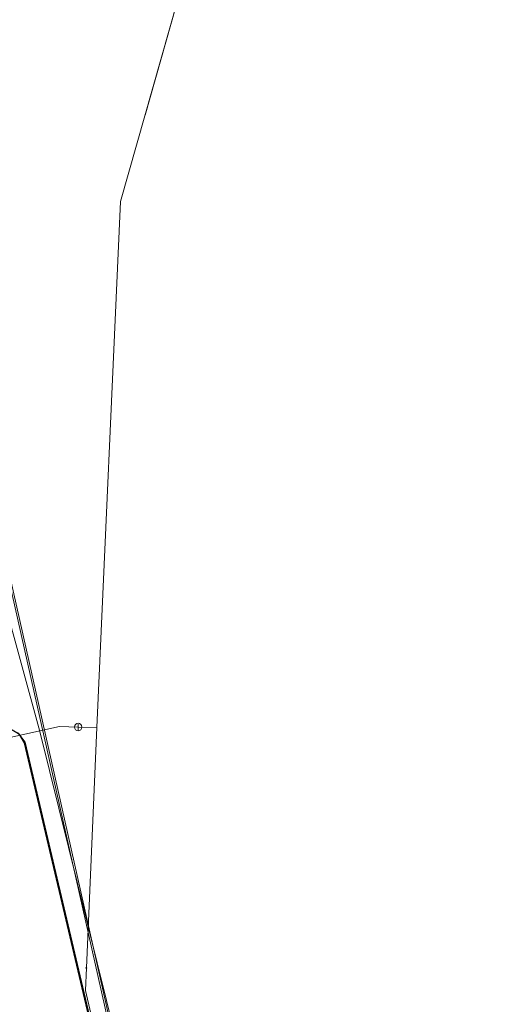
# Model space of a CAD drawing. Header units: metres. Extents: x 151922 to 154458, y 463415 to 464223.
# Tile 9 of 164: x 152112 to 152138, y 463522 to 463574. Entities that reach past the tile are written whole.
import ezdxf
from ezdxf.lldxf.tags import DXFTag

# ---------------------------------------------------------------- set-up
doc = ezdxf.new("R2010")
doc.units = ezdxf.units.M
doc.layers.get('0').update_dxf_attribs({"lineweight": 9})
for name, color, linetype, lineweight in [('B-PV-KL-DATA-G', 90, 'KL-DATA-SO', 9), ('B-PV-KL-DATA_DUCT-G', 90, 'Continuous', 9), ('B-PV-KL-DATA_KABELBED-G', 90, 'Continuous', 9), ('B-PV-KL-ET_LS-G', 190, 'KL-LS-SO', 9), ('B-PV-KL-WATER-G', 170, 'KL-WATER-SO', 9), ('B-PV-KL-WATER_HULPSTUK-S', 170, 'Continuous', 9), ('B-PV-KL-WATER_MANTELBUIS-G', 170, 'Continuous', 9)]:
    doc.layers.add(name, color=color, linetype=linetype, lineweight=lineweight)
doc.styles.add('NLCS-ISO', font='txt')
doc.styles.get("Standard").update_dxf_attribs({"font": 'arial.ttf'})
tags = doc.linetypes.add('KL-DATA-SO', pattern='A,4,-1,[101,NLCS.SHX,S=0.5,R=0,X=0,Y=0],-1,4,-1,["D",Standard,S=1,R=0,X=-0.25,Y=-0.5],-1.5', length=12.5).pattern_tags.tags
tags[18] = DXFTag(74, 10)
tags = doc.linetypes.add('KL-LS-SO', pattern='A,4,-1,[103,NLCS.SHX,S=0.75,R=0,X=0,Y=0],-1,4,-1,["L",Standard,S=1,R=0,X=0,Y=-0.5],-2', length=13).pattern_tags.tags
tags[18] = DXFTag(74, 10)
doc.linetypes.add('KL-WATER-SO', pattern='A,7,-0.5,[168,NLCS.SHX,S=0.75,R=0,X=0.75,Y=0],-2', length=9.5)

# ---------------------------------------------------------------- blocks, each defined once
blk = doc.blocks.new('SKL-WTB_HULP_AFSLUITER-SO')
at = {"color": 0, "linetype": 'ByBlock', "lineweight": 18}
blk.add_lwpolyline([(0, 0.8), (0, -0.8)], dxfattribs=at)
blk.add_circle((0, 0), 1, dxfattribs=at)
at = {"color": 0, "linetype": 'ByBlock', "lineweight": 18, "style": 'NLCS-ISO', "flags": 1}
for tag, p in [('TYPE', (1.5, 0)), ('OMSCHRIJVING', (1.5, -3)), ('LABEL', (1.5, -1.5))]:
    blk.add_attdef(tag, p, '', height=1, dxfattribs=at)
blk = doc.blocks.new('SKL-WTB_HULP_OVERIG-SO')
at = {"color": 0, "linetype": 'ByBlock', "lineweight": 18}
for points in [[(-0.14, 0.14), (0.14, -0.14)], [(0.14, 0.14), (-0.14, -0.14)]]:
    blk.add_lwpolyline(points, dxfattribs=at)
at = {"color": 0, "linetype": 'ByBlock', "lineweight": 18, "style": 'NLCS-ISO', "flags": 1}
for tag, p in [('TYPE', (1.5, 0)), ('OMSCHRIJVING', (1.5, -3)), ('LABEL', (1.5, -1.5))]:
    blk.add_attdef(tag, p, '', height=1, dxfattribs=at)

msp = doc.modelspace()

# ---------------------------------------------------------------- linework, layer by layer
at = {"layer": 'B-PV-KL-DATA-G', "ltscale": 0.5, "flags": 128}
for points in [[(152095.4, 463550.4), (152098.5, 463540), (152101.4, 463533.8), (152101.8, 463533.6), (152106.4, 463535.3), (152110.8, 463536.9), (152111.6, 463536.5), (152111.9, 463536), (152122.9, 463489.2), (152124.648, 463485.263)], [(152095.4, 463550.4), (152098.5, 463540), (152101.4, 463533.8), (152101.8, 463533.6), (152106.4, 463535.3), (152110.8, 463536.9), (152111.6, 463536.5), (152111.9, 463536), (152122.9, 463489.2), (152124.648, 463485.263)], [(152124.7, 463485.271), (152122.942, 463489.243), (152111.926, 463536.024), (152111.599, 463536.468), (152110.846, 463536.912), (152106.404, 463535.346), (152101.826, 463533.64), (152101.418, 463533.807), (152098.538, 463539.962), (152095.425, 463550.371)], [(152125.11, 463485.334), (152124.594, 463486.48), (152120.186, 463504.572), (152110.269, 463548.607), (152109.011, 463549.621), (152104.553, 463549.657), (152101.066, 463550.374)]]:
    msp.add_lwpolyline(points, dxfattribs=at)
at = {"layer": 'B-PV-KL-DATA_DUCT-G', "ltscale": 0.5, "flags": 128}
for points in [[(152098.857, 463535.347), (152099.145, 463534.664), (152099.299, 463534.607), (152099.31, 463534.666), (152099.445, 463535.625), (152100.14, 463533.619), (152101.174, 463533.913), (152101.545, 463533.535), (152106.404, 463535.346), (152110.846, 463536.912), (152111.599, 463536.468), (152111.926, 463536.024), (152122.942, 463489.243), (152124.7, 463485.271)], [(152098.857, 463535.347), (152099.145, 463534.664), (152099.299, 463534.607), (152099.189, 463533.997), (152099.273, 463533.373), (152101.174, 463533.913), (152101.545, 463533.535), (152106.404, 463535.346), (152110.846, 463536.912), (152111.599, 463536.468), (152111.926, 463536.024), (152122.942, 463489.243), (152124.7, 463485.271)], [(152098.857, 463535.347), (152099.145, 463534.664), (152099.299, 463534.607), (152099.31, 463534.666), (152099.445, 463535.625), (152100.14, 463533.619), (152101.174, 463533.913), (152101.545, 463533.535), (152106.404, 463535.346), (152110.846, 463536.912), (152111.599, 463536.468), (152111.926, 463536.024), (152122.942, 463489.243), (152124.7, 463485.271)], [(152102.324, 463532.543), (152101.168, 463532.165), (152100.607, 463533.752), (152101.174, 463533.913), (152101.545, 463533.535), (152106.404, 463535.346), (152110.846, 463536.912), (152111.599, 463536.468), (152111.926, 463536.024), (152122.942, 463489.243), (152124.7, 463485.271)]]:
    msp.add_lwpolyline(points, dxfattribs=at)
at = {"layer": 'B-PV-KL-DATA_KABELBED-G', "ltscale": 0.5, "flags": 128}
for points in [[(152124.697, 463485.27), (152122.94, 463489.24), (152111.93, 463536.02), (152111.6, 463536.47), (152110.85, 463536.91), (152101.96, 463533.69), (152101.55, 463533.86), (152098.61, 463540.31), (152095.06, 463550.93), (152093.32, 463556.38), (152092.27, 463560.65), (152091.61, 463567.33), (152091.81, 463571.95), (152092.24, 463573.23), (152093.1, 463574.3), (152101.13, 463582.59), (152170.23, 463643.09)], [(152124.697, 463485.27), (152122.94, 463489.24), (152111.93, 463536.02), (152111.6, 463536.47), (152110.85, 463536.91), (152101.96, 463533.69), (152101.55, 463533.86), (152098.61, 463540.31), (152095.06, 463550.93), (152093.32, 463556.38), (152092.27, 463560.65), (152091.61, 463567.33), (152091.81, 463571.95), (152092.24, 463573.23), (152093.1, 463574.3), (152101.13, 463582.59), (152170.23, 463643.09)], [(152124.697, 463485.27), (152122.94, 463489.24), (152111.93, 463536.02), (152111.6, 463536.47), (152110.85, 463536.91), (152101.96, 463533.69), (152101.55, 463533.86), (152098.61, 463540.31), (152095.06, 463550.93), (152093.32, 463556.38), (152092.27, 463560.65), (152091.61, 463567.33), (152091.81, 463571.95), (152092.24, 463573.23), (152093.1, 463574.3), (152101.13, 463582.59), (152170.23, 463643.09)], [(152124.7, 463485.271), (152122.942, 463489.243), (152111.926, 463536.024), (152111.599, 463536.468), (152110.846, 463536.912), (152101.955, 463533.688), (152101.55, 463533.856), (152098.605, 463540.312), (152095.059, 463550.933), (152093.323, 463556.382), (152092.267, 463560.648), (152091.614, 463567.33), (152091.811, 463571.946), (152092.238, 463573.231), (152093.1, 463574.302), (152101.134, 463582.593), (152170.232, 463643.086)], [(152124.707, 463485.272), (152122.95, 463489.24), (152111.94, 463536.02), (152111.61, 463536.47), (152110.86, 463536.91), (152101.97, 463533.69), (152101.56, 463533.86), (152098.62, 463540.31), (152095.07, 463550.93), (152093.33, 463556.38), (152092.28, 463560.65), (152091.62, 463567.33), (152091.82, 463571.95), (152092.25, 463573.23), (152093.11, 463574.3), (152101.14, 463582.59), (152135.69, 463612.84), (152146.21, 463622.05)], [(152123.921, 463485.128), (152121.02, 463500.153), (152117.768, 463516.197), (152112.726, 463536.585), (152109.797, 463547.275), (152109.05, 463548.64), (152107.758, 463549.462), (152102.457, 463550.981), (152095.2, 463553.039), (152094.329, 463554.274), (152094.311, 463554.313)], [(152124.7, 463485.271), (152122.942, 463489.243), (152111.926, 463536.024), (152111.599, 463536.468), (152110.846, 463536.912)]]:
    msp.add_lwpolyline(points, dxfattribs=at)
at = {"layer": 'B-PV-KL-ET_LS-G', "ltscale": 0.5, "flags": 128}
msp.add_lwpolyline([(152101.046, 463550.276), (152104.552, 463549.557), (152109.011, 463549.521), (152110.172, 463548.585), (152120.089, 463504.549), (152124.499, 463486.447), (152125.007, 463485.318)], dxfattribs=at)
at = {"layer": 'B-PV-KL-WATER-G', "ltscale": 0.5, "flags": 128}
for points in [[(152115.745, 463536.803), (152117.002, 463564.71), (152124.322, 463590.547), (152124.85, 463591.342), (152169.243, 463626.86)], [(152114.754, 463536.83), (152113.763, 463536.857), (152079.377, 463529.226)], [(152115.745, 463536.803), (152114.754, 463536.83)], [(152115.745, 463536.803), (152115.188, 463524.058)], [(152124.312, 463485.211), (152123.588, 463486.828), (152115.422, 463521.645), (152115.145, 463522.858), (152115.188, 463524.058)]]:
    msp.add_lwpolyline(points, dxfattribs=at)
at = {"layer": 'B-PV-KL-WATER_MANTELBUIS-G', "ltscale": 0.5, "flags": 128}
msp.add_lwpolyline([(152118.297, 463569.28), (152121.591, 463580.908)], dxfattribs=at)

# ---------------------------------------------------------------- block references
at = {"layer": 'B-PV-KL-WATER_HULPSTUK-S', "xscale": 0.2, "yscale": 0.2, "zscale": 0.2}
for name, p in [('SKL-WTB_HULP_AFSLUITER-SO', (152114.754, 463536.83)), ('SKL-WTB_HULP_OVERIG-SO', (152115.188, 463524.058))]:
    msp.add_blockref(name, p, dxfattribs=at)

doc.saveas('drawing.dxf')
